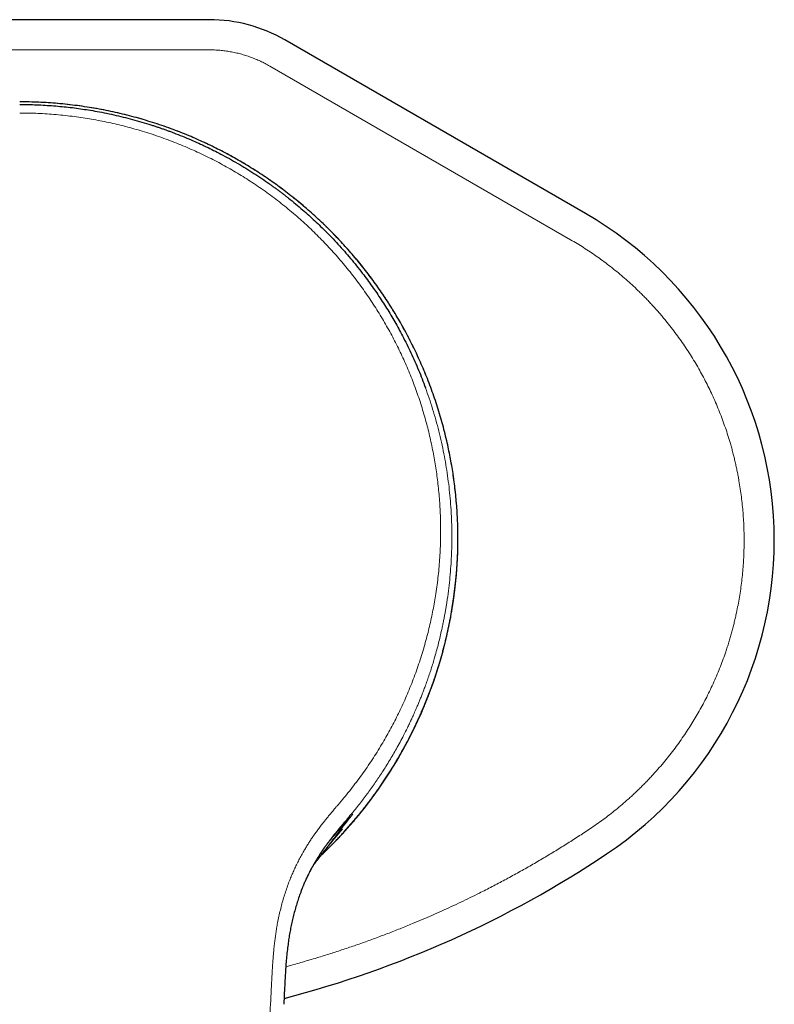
# Model space of a CAD drawing. Header units: millimetres. Extents: x 8 to 802, y 12 to 450.
# Tile 3 of 28: x 332 to 382, y 155 to 220. Entities that reach past the tile are written whole.
import ezdxf

# ---------------------------------------------------------------- set-up
doc = ezdxf.new("R2010")
doc.units = ezdxf.units.MM

msp = doc.modelspace()

# ---------------------------------------------------------------- linework, layer by layer
at = {"color": 7, "linetype": 'Continuous', "lineweight": 30}
for p, q in [((344.565, 219.863), (319.435, 219.863)), ((369.5, 207.014), (349.565, 218.523)), ((352.226, 165.037), (352.221, 165.031)), ((349.552, 155.733), (349.497, 154.612))]:
    msp.add_line(p, q, dxfattribs=at)
at = {"color": 8, "linetype": 'Continuous', "lineweight": 0}
for p, q in [((344.565, 217.863), (319.435, 217.863)), ((368.5, 205.282), (348.565, 216.791)), ((361.039, 185.613), (361.04, 185.609))]:
    msp.add_line(p, q, dxfattribs=at)
at = {"color": 7, "linetype": 'Continuous', "lineweight": 30}
for centre, radius, start, end in [((344.565, 209.863), 10, 60, 90), ((357, 185.363), 25, 303.74899, 60), ((332.001, 185.561), 29.04, 313.35313, 359.46566), ((332, 222.78), 70, 284.49172, 303.74899)]:
    msp.add_arc(centre, radius, start, end, dxfattribs=at)
at = {"color": 8, "linetype": 'Continuous', "lineweight": 0}
for points, knots in [([(348.565, 216.791), (348.463, 216.848), (348.26, 216.962), (347.947, 217.116), (347.628, 217.257), (347.303, 217.383), (346.972, 217.495), (346.636, 217.593), (346.296, 217.676), (345.954, 217.744), (345.61, 217.797), (345.263, 217.835), (344.915, 217.859), (344.682, 217.862), (344.565, 217.863)], [0, 0, 0, 0, 0.083581, 0.16685, 0.249967, 0.333091, 0.416382, 0.499999, 0.583581, 0.66685, 0.749967, 0.833091, 0.916383, 1, 1, 1, 1]), ([(361.04, 185.609), (361.039, 185.749), (361.036, 186.024), (361.024, 186.431), (361.008, 186.827), (360.986, 187.21), (360.961, 187.582), (360.932, 187.936), (360.901, 188.272), (360.868, 188.591), (360.832, 188.899), (360.795, 189.196), (360.756, 189.484), (360.715, 189.76), (360.673, 190.027), (360.631, 190.283), (360.588, 190.528), (360.555, 190.709), (360.532, 190.829), (360.52, 190.891), (360.508, 190.953), (360.497, 191.013), (360.485, 191.073), (360.472, 191.139), (360.456, 191.216), (360.425, 191.368), (360.378, 191.588), (360.3, 191.937), (360.203, 192.347), (360.083, 192.817), (359.958, 193.276), (359.827, 193.726), (359.691, 194.166), (359.543, 194.621), (359.382, 195.091), (359.206, 195.572), (359.026, 196.041), (358.891, 196.377), (358.804, 196.585), (358.768, 196.671), (358.731, 196.757), (358.695, 196.843), (358.658, 196.928), (358.621, 197.014), (358.528, 197.225), (358.385, 197.543), (358.186, 197.965), (357.979, 198.388), (357.754, 198.829), (357.51, 199.286), (357.28, 199.699), (357.066, 200.07), (356.869, 200.4), (356.67, 200.725), (356.468, 201.045), (356.259, 201.367), (356.039, 201.696), (355.777, 202.076), (355.477, 202.496), (355.138, 202.951), (354.793, 203.396), (354.442, 203.831), (354.087, 204.253), (353.73, 204.663), (353.37, 205.061), (353.006, 205.448), (352.721, 205.742), (352.518, 205.945), (352.399, 206.063), (352.28, 206.179), (352.16, 206.295), (352.04, 206.411), (351.919, 206.525), (351.727, 206.705), (351.462, 206.947), (351.101, 207.267), (350.714, 207.599), (350.299, 207.941), (349.871, 208.282), (349.428, 208.621), (348.969, 208.957), (348.507, 209.282), (348.04, 209.598), (347.569, 209.903), (347.094, 210.197), (346.616, 210.481), (346.135, 210.755), (345.651, 211.018), (345.166, 211.27), (344.683, 211.51), (344.2, 211.738), (343.715, 211.957), (343.319, 212.127), (343.015, 212.253), (342.803, 212.338), (342.591, 212.422), (342.378, 212.505), (342.164, 212.585), (341.95, 212.664), (341.735, 212.742), (341.442, 212.845), (341.068, 212.97), (340.614, 213.115), (340.106, 213.268), (339.545, 213.426), (338.929, 213.584), (338.31, 213.728), (337.685, 213.86), (337.055, 213.979), (336.42, 214.083), (335.783, 214.174), (335.145, 214.251), (334.511, 214.312), (333.88, 214.36), (333.253, 214.394), (332.626, 214.415), (332.209, 214.417), (332, 214.419)], [0, 0, 0, 0, 0.009381, 0.018506, 0.027374, 0.035986, 0.044342, 0.052442, 0.059844, 0.067018, 0.073965, 0.080684, 0.087176, 0.09344, 0.099476, 0.105285, 0.110866, 0.11622, 0.117652, 0.119068, 0.120466, 0.121847, 0.12321, 0.124557, 0.126364, 0.128456, 0.13499, 0.141464, 0.152469, 0.163296, 0.173944, 0.184414, 0.194705, 0.204818, 0.216507, 0.22795, 0.239144, 0.250091, 0.25218, 0.254264, 0.256345, 0.258422, 0.260495, 0.262564, 0.264629, 0.275917, 0.285896, 0.295782, 0.307429, 0.318943, 0.330324, 0.338945, 0.347488, 0.355953, 0.364341, 0.372652, 0.381544, 0.390656, 0.403323, 0.415885, 0.428344, 0.440699, 0.45295, 0.464882, 0.476714, 0.488446, 0.500079, 0.503766, 0.507448, 0.511125, 0.514797, 0.518464, 0.522125, 0.525782, 0.535811, 0.545802, 0.557646, 0.569436, 0.581172, 0.593687, 0.60614, 0.618533, 0.630864, 0.643135, 0.655345, 0.667495, 0.679585, 0.691615, 0.703586, 0.715285, 0.726927, 0.738513, 0.750042, 0.755021, 0.759997, 0.764969, 0.769938, 0.774903, 0.779865, 0.784824, 0.789779, 0.80015, 0.810506, 0.820848, 0.834676, 0.848478, 0.862256, 0.87601, 0.889988, 0.903943, 0.917874, 0.931781, 0.945666, 0.959281, 0.972874, 0.986447, 1, 1, 1, 1]), ([(353.46, 168.267), (353.588, 168.423), (353.845, 168.735), (354.217, 169.214), (354.579, 169.699), (354.93, 170.191), (355.269, 170.691), (355.598, 171.198), (355.906, 171.697), (356.195, 172.186), (356.465, 172.666), (356.726, 173.151), (356.977, 173.641), (357.218, 174.136), (357.456, 174.651), (357.69, 175.185), (357.919, 175.74), (358.135, 176.299), (358.34, 176.863), (358.532, 177.431), (358.711, 178.004), (358.875, 178.566), (359.022, 179.116), (359.154, 179.651), (359.275, 180.19), (359.386, 180.73), (359.485, 181.273), (359.577, 181.836), (359.66, 182.418), (359.732, 183.02), (359.791, 183.621), (359.836, 184.224), (359.868, 184.828), (359.887, 185.433), (359.893, 186.023), (359.886, 186.597), (359.868, 187.154), (359.839, 187.71), (359.799, 188.266), (359.748, 188.82), (359.685, 189.368), (359.613, 189.907), (359.532, 190.439), (359.44, 190.968), (359.338, 191.496), (359.225, 192.021), (359.102, 192.545), (358.968, 193.069), (358.821, 193.602), (358.659, 194.142), (358.484, 194.687), (358.298, 195.229), (358.099, 195.767), (357.89, 196.302), (357.672, 196.826), (357.446, 197.339), (357.213, 197.84), (356.969, 198.338), (356.715, 198.831), (356.45, 199.321), (356.174, 199.806), (355.888, 200.287), (355.587, 200.769), (355.273, 201.252), (354.943, 201.735), (354.602, 202.213), (354.251, 202.684), (353.889, 203.148), (353.523, 203.599), (353.152, 204.036), (352.779, 204.459), (352.398, 204.874), (352.008, 205.282), (351.609, 205.681), (351.202, 206.074), (350.786, 206.459), (350.355, 206.842), (349.907, 207.223), (349.445, 207.6), (348.975, 207.967), (348.497, 208.323), (348.012, 208.669), (347.526, 208.999), (347.04, 209.315), (346.556, 209.615), (346.064, 209.906), (345.566, 210.188), (345.06, 210.459), (344.548, 210.721), (344.031, 210.972), (343.501, 211.216), (342.958, 211.452), (342.403, 211.68), (341.841, 211.897), (341.275, 212.101), (340.703, 212.294), (340.135, 212.472), (339.573, 212.636), (339.017, 212.785), (338.458, 212.924), (337.896, 213.05), (337.332, 213.166), (336.765, 213.27), (336.195, 213.362), (335.613, 213.445), (335.02, 213.516), (334.417, 213.575), (333.814, 213.621), (333.21, 213.654), (332.605, 213.675), (332.202, 213.678), (332, 213.679)], [0, 0, 0, 0, 0.009955, 0.019912, 0.029874, 0.039846, 0.049832, 0.059836, 0.06982, 0.078959, 0.088097, 0.097238, 0.106385, 0.115541, 0.124708, 0.134712, 0.144707, 0.154697, 0.164685, 0.174675, 0.184673, 0.194709, 0.203906, 0.213092, 0.222271, 0.231445, 0.240618, 0.249794, 0.259849, 0.269877, 0.279885, 0.289875, 0.299853, 0.309823, 0.319828, 0.328989, 0.338129, 0.347252, 0.356361, 0.36546, 0.374551, 0.383308, 0.392042, 0.400759, 0.40946, 0.418149, 0.42683, 0.435506, 0.444279, 0.453469, 0.462642, 0.471803, 0.480955, 0.490102, 0.499249, 0.508012, 0.516772, 0.525532, 0.534296, 0.543068, 0.551851, 0.56065, 0.56941, 0.57857, 0.587724, 0.596876, 0.606032, 0.615194, 0.624368, 0.633126, 0.64187, 0.650605, 0.659332, 0.668058, 0.676784, 0.685516, 0.694294, 0.70348, 0.71265, 0.72181, 0.730963, 0.740114, 0.749267, 0.757995, 0.766728, 0.77547, 0.784225, 0.792996, 0.801787, 0.810603, 0.819361, 0.828523, 0.837689, 0.846862, 0.856047, 0.865247, 0.874467, 0.883248, 0.892022, 0.900792, 0.909561, 0.918332, 0.927111, 0.935899, 0.94472, 0.953951, 0.963169, 0.972379, 0.981585, 0.990791, 1, 1, 1, 1]), ([(369.778, 166.239), (369.926, 166.339), (370.223, 166.54), (370.658, 166.854), (371.085, 167.177), (371.504, 167.509), (371.915, 167.851), (372.263, 168.154), (372.55, 168.414), (372.781, 168.629), (373.009, 168.847), (373.233, 169.068), (373.456, 169.292), (373.675, 169.52), (373.891, 169.751), (374.158, 170.044), (374.472, 170.401), (374.828, 170.827), (375.172, 171.259), (375.506, 171.7), (375.828, 172.148), (376.134, 172.595), (376.424, 173.04), (376.698, 173.483), (376.962, 173.933), (377.216, 174.39), (377.466, 174.862), (377.709, 175.35), (377.944, 175.851), (378.167, 176.358), (378.377, 176.869), (378.575, 177.384), (378.735, 177.833), (378.862, 178.213), (378.961, 178.523), (379.056, 178.835), (379.146, 179.148), (379.232, 179.463), (379.313, 179.779), (379.39, 180.097), (379.478, 180.484), (379.574, 180.942), (379.671, 181.469), (379.755, 181.998), (379.828, 182.528), (379.887, 183.059), (379.934, 183.581), (379.968, 184.094), (379.99, 184.598), (380.001, 185.103), (380.001, 185.609), (379.99, 186.126), (379.966, 186.652), (379.93, 187.187), (379.882, 187.72), (379.821, 188.252), (379.748, 188.781), (379.674, 189.236), (379.605, 189.618), (379.544, 189.927), (379.479, 190.236), (379.41, 190.543), (379.337, 190.851), (379.259, 191.157), (379.177, 191.463), (379.07, 191.844), (378.932, 192.299), (378.758, 192.826), (378.573, 193.347), (378.375, 193.863), (378.165, 194.374), (377.947, 194.869), (377.722, 195.35), (377.49, 195.817), (377.247, 196.279), (376.994, 196.736), (376.724, 197.197), (376.439, 197.661), (376.137, 198.126), (375.825, 198.583), (375.502, 199.031), (375.169, 199.471), (374.872, 199.844), (374.616, 200.153), (374.405, 200.4), (374.191, 200.645), (373.972, 200.887), (373.75, 201.126), (373.525, 201.362), (373.295, 201.596), (373.013, 201.875), (372.675, 202.198), (372.278, 202.559), (371.874, 202.91), (371.462, 203.251), (371.042, 203.582), (370.624, 203.897), (370.206, 204.197), (369.79, 204.482), (369.367, 204.758), (368.937, 205.026), (368.646, 205.196), (368.5, 205.282)], [0, 0, 0, 0, 0.011519, 0.023011, 0.034483, 0.045939, 0.057388, 0.068834, 0.075581, 0.082331, 0.089084, 0.095843, 0.102609, 0.109382, 0.116165, 0.122957, 0.134861, 0.146736, 0.158588, 0.170423, 0.18225, 0.194075, 0.205228, 0.216392, 0.227571, 0.238772, 0.25, 0.261904, 0.273778, 0.28563, 0.297466, 0.309293, 0.321117, 0.328087, 0.33506, 0.342038, 0.349022, 0.356013, 0.363012, 0.370022, 0.377043, 0.388561, 0.400053, 0.411523, 0.42298, 0.434428, 0.445874, 0.456671, 0.467476, 0.478296, 0.489136, 0.5, 0.511518, 0.523009, 0.53448, 0.545937, 0.557385, 0.568831, 0.575578, 0.582328, 0.589082, 0.595841, 0.602607, 0.609381, 0.616164, 0.622957, 0.634861, 0.646736, 0.658588, 0.670423, 0.68225, 0.694075, 0.705228, 0.716392, 0.727571, 0.738772, 0.75, 0.761904, 0.773778, 0.78563, 0.797466, 0.809293, 0.821117, 0.828087, 0.83506, 0.842038, 0.849022, 0.856013, 0.863012, 0.870022, 0.877043, 0.888562, 0.900054, 0.911526, 0.922982, 0.934431, 0.945877, 0.956673, 0.967478, 0.978298, 0.989137, 1, 1, 1, 1]), ([(358.885, 195.472), (358.969, 195.24), (359.136, 194.772), (359.365, 194.061), (359.578, 193.337), (359.773, 192.602), (359.951, 191.855), (360.106, 191.111), (360.24, 190.372), (360.354, 189.638), (360.45, 188.895), (360.527, 188.144), (360.566, 187.627), (360.583, 187.347), (360.585, 187.305), (360.588, 187.264), (360.59, 187.222), (360.593, 187.18), (360.595, 187.138), (360.6, 187.032), (360.612, 186.798), (360.624, 186.449), (360.633, 186.045), (360.637, 185.621), (360.634, 185.162), (360.622, 184.665), (360.598, 184.098), (360.558, 183.456), (360.495, 182.737), (360.411, 181.999), (360.33, 181.417), (360.263, 180.994), (360.219, 180.732), (360.171, 180.463), (360.119, 180.185), (360.063, 179.899), (360.001, 179.606), (359.927, 179.265), (359.836, 178.875), (359.726, 178.435), (359.605, 177.98), (359.481, 177.545), (359.356, 177.13), (359.234, 176.746), (359.11, 176.371), (358.987, 176.018), (358.869, 175.691), (358.755, 175.388), (358.647, 175.109), (358.545, 174.852), (358.445, 174.607), (358.348, 174.376), (358.255, 174.161), (358.173, 173.973), (358.101, 173.813), (358.041, 173.68), (357.999, 173.59), (357.972, 173.532), (357.957, 173.499), (357.942, 173.466), (357.926, 173.433), (357.911, 173.4), (357.876, 173.325), (357.801, 173.169), (357.65, 172.858), (357.445, 172.451), (357.203, 171.992), (356.897, 171.435), (356.508, 170.767), (356.041, 170.02), (355.565, 169.308), (355.083, 168.631), (354.579, 167.961), (354.225, 167.525), (354.047, 167.306)], [0, 0, 0, 0, 0.024076, 0.048429, 0.073061, 0.097972, 0.123164, 0.148638, 0.172915, 0.197444, 0.222225, 0.247259, 0.272548, 0.273929, 0.275313, 0.276702, 0.278094, 0.27949, 0.28089, 0.282293, 0.290083, 0.30428, 0.31727, 0.330554, 0.346754, 0.363371, 0.380407, 0.403878, 0.428098, 0.453068, 0.478788, 0.48744, 0.496386, 0.505624, 0.515155, 0.524979, 0.535096, 0.545505, 0.560294, 0.575637, 0.591533, 0.607981, 0.621537, 0.635446, 0.648923, 0.661552, 0.673394, 0.684259, 0.694366, 0.703714, 0.712305, 0.721231, 0.729158, 0.736087, 0.742018, 0.746951, 0.750886, 0.752122, 0.753358, 0.754594, 0.755831, 0.757069, 0.758306, 0.764149, 0.774607, 0.793363, 0.810198, 0.827117, 0.857536, 0.888223, 0.915847, 0.943685, 0.971736, 1, 1, 1, 1]), ([(361.039, 185.29), (361.04, 185.326), (361.04, 185.398), (361.04, 185.505), (361.04, 185.574), (361.04, 185.609)], [0, 0, 0, 0, 0.3339332, 0.6664594, 1, 1, 1, 1]), ([(348.695, 156.082), (348.697, 156.14), (348.703, 156.252), (348.711, 156.412), (348.719, 156.557), (348.726, 156.688), (348.732, 156.79), (348.736, 156.867), (348.739, 156.928), (348.743, 156.996), (348.748, 157.073), (348.753, 157.153), (348.758, 157.232), (348.764, 157.324), (348.771, 157.429), (348.78, 157.545), (348.788, 157.657), (348.797, 157.772), (348.807, 157.89), (348.818, 158.012), (348.829, 158.135), (348.848, 158.331), (348.876, 158.596), (348.917, 158.928), (348.961, 159.252), (349.012, 159.58), (349.074, 159.942), (349.151, 160.337), (349.244, 160.754), (349.345, 161.164), (349.457, 161.567), (349.58, 161.967), (349.713, 162.361), (349.849, 162.728), (349.985, 163.07), (350.122, 163.389), (350.269, 163.707), (350.424, 164.025), (350.587, 164.338), (350.744, 164.624), (350.893, 164.882), (351.032, 165.115), (351.176, 165.344), (351.321, 165.567), (351.468, 165.783), (351.624, 166.003), (351.792, 166.234), (351.977, 166.477), (352.118, 166.658), (352.213, 166.778), (352.258, 166.833), (352.303, 166.889), (352.348, 166.945), (352.39, 166.997), (352.446, 167.064), (352.517, 167.151), (352.606, 167.258), (352.698, 167.367), (352.791, 167.477), (352.869, 167.57), (352.933, 167.644), (352.979, 167.699), (353.027, 167.755), (353.073, 167.809), (353.116, 167.86), (353.167, 167.92), (353.224, 167.987), (353.285, 168.059), (353.339, 168.122), (353.385, 168.178), (353.425, 168.225), (353.449, 168.254), (353.46, 168.267)], [0, 0, 0, 0, 0.012837, 0.02461, 0.035316, 0.044957, 0.053533, 0.05788, 0.06189, 0.067015, 0.073024, 0.078943, 0.084771, 0.090508, 0.09929, 0.10785, 0.116188, 0.124305, 0.133172, 0.142375, 0.151493, 0.160528, 0.185878, 0.210549, 0.234543, 0.258468, 0.284082, 0.316275, 0.347949, 0.379123, 0.410313, 0.441394, 0.472377, 0.503284, 0.528925, 0.554832, 0.58102, 0.607501, 0.634149, 0.660303, 0.680732, 0.70106, 0.721293, 0.741438, 0.760885, 0.780023, 0.802164, 0.825057, 0.848707, 0.854012, 0.859354, 0.864733, 0.870149, 0.875602, 0.879786, 0.889836, 0.900886, 0.911048, 0.921929, 0.933532, 0.938296, 0.944109, 0.949666, 0.954966, 0.96001, 0.964798, 0.972709, 0.979802, 0.986078, 0.991536, 0.996177, 1, 1, 1, 1]), ([(354.047, 167.306), (353.939, 167.178), (353.725, 166.921), (353.401, 166.541), (353.082, 166.158), (352.791, 165.799), (352.531, 165.462), (352.3, 165.148), (352.077, 164.828), (351.861, 164.501), (351.654, 164.165), (351.456, 163.822), (351.267, 163.474), (351.089, 163.12), (350.921, 162.761), (350.776, 162.43), (350.692, 162.215), (350.657, 162.124)], [0, 0, 0, 0, 0.080216, 0.160164, 0.239997, 0.31981, 0.382543, 0.445305, 0.508087, 0.57086, 0.634851, 0.698695, 0.762335, 0.825918, 0.889498, 0.953018, 1, 1, 1, 1]), ([(351.751, 164.21), (351.863, 164.355), (352.107, 164.671), (352.478, 165.161), (352.87, 165.678), (353.266, 166.194), (353.665, 166.708), (353.938, 167.046), (354.075, 167.215)], [0, 0, 0, 0, 0.144693, 0.315317, 0.486309, 0.657515, 0.828787, 1, 1, 1, 1]), ([(354.075, 167.215), (354.027, 167.16), (353.931, 167.049), (353.775, 166.874), (353.61, 166.689), (353.436, 166.495), (353.255, 166.291), (353.067, 166.079), (352.876, 165.856), (352.68, 165.622), (352.492, 165.388), (352.34, 165.193), (352.255, 165.077), (352.226, 165.037)], [0, 0, 0, 0, 0.09571, 0.192053, 0.28903, 0.386606, 0.484721, 0.58153, 0.678696, 0.776133, 0.873765, 0.956715, 1, 1, 1, 1]), ([(349.63, 157.105), (349.686, 157.12), (349.9, 157.177), (350.272, 157.28), (350.746, 157.414), (351.219, 157.551), (351.692, 157.693), (352.291, 157.876), (353.015, 158.106), (353.861, 158.387), (354.704, 158.679), (355.542, 158.982), (356.376, 159.296), (357.205, 159.621), (357.972, 159.933), (358.676, 160.229), (359.319, 160.507), (359.959, 160.792), (360.597, 161.083), (361.227, 161.379), (361.847, 161.679), (362.538, 162.021), (363.304, 162.411), (364.143, 162.853), (364.976, 163.308), (365.803, 163.773), (366.617, 164.248), (367.421, 164.731), (368.213, 165.222), (369, 165.724), (369.519, 166.067), (369.778, 166.239)], [0, 0, 0, 0, 0.007757, 0.029925, 0.052101, 0.074286, 0.09648, 0.118686, 0.158864, 0.199011, 0.239134, 0.27924, 0.319336, 0.359429, 0.399525, 0.431037, 0.462558, 0.494092, 0.525643, 0.557214, 0.588076, 0.618617, 0.661348, 0.704056, 0.746749, 0.789435, 0.832122, 0.874058, 0.91601, 0.957989, 1, 1, 1, 1]), ([(345.15, 104.744), (345.218, 105.521), (345.354, 107.074), (345.553, 109.402), (345.747, 111.727), (345.938, 114.05), (346.124, 116.37), (346.306, 118.687), (346.479, 120.937), (346.643, 123.121), (346.799, 125.239), (346.951, 127.354), (347.1, 129.467), (347.246, 131.576), (347.387, 133.682), (347.526, 135.786), (347.661, 137.888), (347.793, 139.988), (347.921, 142.086), (348.046, 144.18), (348.165, 146.23), (348.279, 148.237), (348.387, 150.201), (348.492, 152.162), (348.595, 154.123), (348.661, 155.428), (348.695, 156.082)], [0, 0, 0, 0, 0.0448, 0.0896132, 0.1344253, 0.1792306, 0.2240293, 0.2688255, 0.3136243, 0.3546959, 0.3957738, 0.4368546, 0.4779293, 0.5189827, 0.5600216, 0.6010709, 0.64214, 0.6832253, 0.7243158, 0.7653971, 0.8064575, 0.8451475, 0.8838196, 0.9224921, 0.9612004, 1, 1, 1, 1])]:
    msp.add_open_spline(points, degree=3, knots=knots, dxfattribs=at)
at = {"color": 7, "linetype": 'Continuous', "lineweight": 30}
for points, knots in [([(361.04, 185.613), (361.038, 185.808), (361.033, 186.197), (361.011, 186.78), (360.978, 187.362), (360.933, 187.944), (360.877, 188.525), (360.81, 189.093), (360.733, 189.65), (360.648, 190.194), (360.552, 190.736), (360.446, 191.276), (360.325, 191.835), (360.188, 192.413), (360.033, 193.008), (359.866, 193.6), (359.686, 194.189), (359.493, 194.774), (359.288, 195.354), (359.071, 195.931), (358.845, 196.494), (358.611, 197.042), (358.37, 197.577), (358.119, 198.107), (357.856, 198.632), (357.583, 199.152), (357.305, 199.657), (357.022, 200.147), (356.735, 200.622), (356.439, 201.092), (356.135, 201.556), (355.821, 202.014), (355.498, 202.467), (355.166, 202.914), (354.826, 203.354), (354.477, 203.788), (354.122, 204.214), (353.76, 204.63), (353.393, 205.037), (353.018, 205.437), (352.625, 205.841), (352.213, 206.247), (351.782, 206.655), (351.343, 207.055), (350.895, 207.446), (350.439, 207.828), (349.984, 208.194), (349.53, 208.543), (349.079, 208.878), (348.62, 209.204), (348.156, 209.521), (347.684, 209.829), (347.207, 210.128), (346.724, 210.418), (346.235, 210.699), (345.74, 210.971), (345.243, 211.231), (344.743, 211.48), (344.242, 211.719), (343.736, 211.948), (343.199, 212.179), (342.629, 212.41), (342.028, 212.638), (341.421, 212.853), (340.809, 213.055), (340.196, 213.243), (339.583, 213.416), (338.97, 213.574), (338.353, 213.719), (337.729, 213.852), (337.098, 213.971), (336.461, 214.077), (335.822, 214.169), (335.18, 214.247), (334.541, 214.31), (333.904, 214.359), (333.27, 214.393), (332.635, 214.415), (332.212, 214.418), (332, 214.419)], [0, 0, 0, 0, 0.013076, 0.026152, 0.039227, 0.052302, 0.065376, 0.07845, 0.090776, 0.103102, 0.115427, 0.127752, 0.140077, 0.153832, 0.167586, 0.18134, 0.195094, 0.208847, 0.2226, 0.236352, 0.250105, 0.263173, 0.276241, 0.289309, 0.302377, 0.315444, 0.328511, 0.340831, 0.353152, 0.365471, 0.377791, 0.39011, 0.402429, 0.414748, 0.427067, 0.439385, 0.451704, 0.463802, 0.475901, 0.487999, 0.500098, 0.513163, 0.526229, 0.539294, 0.552359, 0.565425, 0.57849, 0.590809, 0.603128, 0.615446, 0.627765, 0.640083, 0.652401, 0.664719, 0.677037, 0.689355, 0.701673, 0.71377, 0.725867, 0.737964, 0.750061, 0.764058, 0.778054, 0.79205, 0.806045, 0.820041, 0.833787, 0.847533, 0.861279, 0.875025, 0.889021, 0.903018, 0.917015, 0.931012, 0.945009, 0.958757, 0.972504, 0.986252, 1, 1, 1, 1]), ([(332, 214.246), (332.188, 214.245), (332.565, 214.242), (333.128, 214.225), (333.69, 214.198), (334.249, 214.159), (334.803, 214.11), (335.352, 214.051), (335.894, 213.982), (336.433, 213.902), (337.003, 213.808), (337.604, 213.695), (338.233, 213.562), (338.858, 213.415), (339.477, 213.255), (340.091, 213.082), (340.57, 212.935), (340.917, 212.823), (341.135, 212.751), (341.352, 212.677), (341.568, 212.602), (341.782, 212.525), (341.996, 212.446), (342.332, 212.319), (342.788, 212.14), (343.338, 211.909), (343.861, 211.677), (344.357, 211.446), (344.846, 211.207), (345.358, 210.944), (345.891, 210.656), (346.445, 210.341), (346.987, 210.016), (347.52, 209.681), (348.041, 209.337), (348.444, 209.058), (348.735, 208.851), (348.917, 208.719), (349.097, 208.585), (349.276, 208.451), (349.454, 208.315), (349.631, 208.179), (349.908, 207.96), (350.282, 207.657), (350.731, 207.277), (351.154, 206.904), (351.552, 206.539), (351.941, 206.168), (352.347, 205.767), (352.766, 205.335), (353.197, 204.872), (353.616, 204.401), (354.022, 203.923), (354.416, 203.438), (354.781, 202.969), (355.118, 202.517), (355.43, 202.082), (355.733, 201.641), (356.029, 201.195), (356.314, 200.745), (356.59, 200.293), (356.856, 199.838), (357.113, 199.379), (357.378, 198.885), (357.648, 198.356), (357.921, 197.791), (358.181, 197.22), (358.429, 196.643), (358.666, 196.06), (358.812, 195.668), (358.885, 195.472)], [0, 0, 0, 0, 0.015984, 0.031927, 0.047829, 0.06369, 0.079511, 0.095009, 0.110469, 0.12589, 0.141273, 0.159535, 0.177743, 0.195898, 0.213999, 0.232047, 0.250042, 0.256557, 0.26306, 0.269551, 0.276029, 0.282494, 0.288947, 0.295387, 0.313033, 0.330585, 0.346178, 0.361696, 0.37714, 0.39251, 0.410712, 0.428809, 0.446804, 0.464696, 0.482485, 0.500173, 0.506587, 0.512994, 0.519393, 0.525785, 0.532169, 0.538545, 0.544914, 0.562391, 0.579811, 0.595319, 0.610783, 0.626203, 0.641581, 0.659833, 0.678025, 0.696158, 0.714234, 0.732252, 0.750214, 0.765685, 0.78118, 0.7967, 0.812245, 0.827815, 0.843132, 0.858475, 0.873843, 0.889238, 0.9076, 0.926, 0.944439, 0.962919, 0.981439, 1, 1, 1, 1]), ([(361.04, 185.29), (361.04, 185.327), (361.04, 185.399), (361.041, 185.507), (361.04, 185.578), (361.04, 185.613)], [0, 0, 0, 0, 0.333439, 0.666786, 1, 1, 1, 1]), ([(351.929, 164.438), (351.997, 164.502), (352.14, 164.638), (352.357, 164.85), (352.581, 165.072), (352.802, 165.297), (353.021, 165.524), (353.238, 165.753), (353.452, 165.985), (353.663, 166.22), (353.872, 166.456), (354.079, 166.695), (354.283, 166.937), (354.484, 167.18), (354.683, 167.426), (354.879, 167.674), (355.072, 167.924), (355.263, 168.176), (355.451, 168.431), (355.636, 168.687), (355.818, 168.945), (355.998, 169.206), (356.175, 169.468), (356.349, 169.733), (356.52, 169.999), (356.688, 170.268), (356.854, 170.538), (357.016, 170.81), (357.175, 171.083), (357.332, 171.359), (357.485, 171.636), (357.636, 171.915), (357.783, 172.196), (357.928, 172.478), (358.069, 172.762), (358.207, 173.047), (358.342, 173.334), (358.474, 173.623), (358.603, 173.913), (358.729, 174.204), (358.851, 174.497), (358.971, 174.791), (359.087, 175.087), (359.2, 175.383), (359.309, 175.681), (359.416, 175.981), (359.519, 176.281), (359.619, 176.583), (359.715, 176.885), (359.808, 177.189), (359.898, 177.494), (359.985, 177.8), (360.068, 178.106), (360.148, 178.414), (360.225, 178.723), (360.298, 179.032), (360.368, 179.342), (360.434, 179.654), (360.497, 179.965), (360.557, 180.278), (360.613, 180.591), (360.666, 180.905), (360.715, 181.219), (360.761, 181.534), (360.803, 181.85), (360.842, 182.166), (360.878, 182.482), (360.91, 182.799), (360.938, 183.116), (360.963, 183.434), (360.985, 183.752), (361.003, 184.07), (361.018, 184.388), (361.029, 184.707), (361.036, 185.008), (361.038, 185.202), (361.039, 185.29)], [0, 0, 0, 0, 0.011898, 0.025381, 0.038868, 0.052358, 0.065851, 0.079347, 0.092846, 0.106348, 0.119853, 0.133361, 0.146871, 0.160384, 0.1739, 0.187418, 0.200939, 0.214463, 0.227989, 0.241517, 0.255048, 0.268582, 0.282117, 0.295655, 0.309195, 0.322738, 0.336283, 0.34983, 0.363379, 0.37693, 0.390483, 0.404039, 0.417596, 0.431156, 0.444718, 0.458281, 0.471847, 0.485415, 0.498984, 0.512556, 0.526129, 0.539704, 0.553281, 0.56686, 0.580441, 0.594024, 0.607609, 0.621195, 0.634783, 0.648373, 0.661965, 0.675558, 0.689153, 0.70275, 0.716349, 0.729949, 0.743552, 0.757155, 0.770761, 0.784368, 0.797977, 0.811588, 0.8252, 0.838814, 0.85243, 0.866047, 0.879666, 0.893287, 0.906909, 0.920533, 0.934158, 0.947786, 0.961414, 0.975045, 0.988677, 1, 1, 1, 1]), ([(351.752, 164.21), (351.763, 164.225), (351.784, 164.252), (351.811, 164.287), (351.833, 164.315), (351.849, 164.336), (351.862, 164.352), (351.89, 164.388), (351.95, 164.464), (352.037, 164.575), (352.137, 164.702), (352.222, 164.809), (352.295, 164.9), (352.355, 164.976), (352.416, 165.052), (352.475, 165.125), (352.529, 165.192), (352.573, 165.246), (352.608, 165.289), (352.635, 165.323), (352.664, 165.358), (352.688, 165.388), (352.711, 165.416), (352.731, 165.441), (352.753, 165.467), (352.773, 165.492), (352.793, 165.516), (352.811, 165.539), (352.829, 165.561), (352.848, 165.583), (352.867, 165.607), (352.889, 165.634), (352.912, 165.661), (352.931, 165.685), (352.947, 165.705), (352.96, 165.721), (352.973, 165.736), (352.986, 165.752), (353, 165.769), (353.015, 165.787), (353.028, 165.802), (353.039, 165.817), (353.049, 165.828), (353.058, 165.839), (353.066, 165.849), (353.076, 165.861), (353.087, 165.874), (353.099, 165.889), (353.11, 165.902), (353.12, 165.914), (353.128, 165.924), (353.135, 165.932), (353.143, 165.941), (353.153, 165.954), (353.165, 165.969), (353.179, 165.985), (353.192, 166.001), (353.203, 166.015), (353.214, 166.027), (353.224, 166.039), (353.234, 166.052), (353.245, 166.065), (353.258, 166.08), (353.273, 166.099), (353.29, 166.118), (353.305, 166.136), (353.319, 166.153), (353.33, 166.167), (353.34, 166.178), (353.347, 166.187), (353.354, 166.195), (353.359, 166.201), (353.364, 166.207), (353.369, 166.213), (353.373, 166.217), (353.376, 166.221), (353.38, 166.226), (353.383, 166.229), (353.386, 166.233), (353.388, 166.235), (353.389, 166.237), (353.389, 166.237), (353.389, 166.237)], [0, 0, 0, 0, 0.012744, 0.023164, 0.031262, 0.037045, 0.041856, 0.046647, 0.069165, 0.110464, 0.148789, 0.188732, 0.213415, 0.238896, 0.265304, 0.291923, 0.316404, 0.338428, 0.35143, 0.364863, 0.37766, 0.391421, 0.400922, 0.411163, 0.422166, 0.433194, 0.442726, 0.452802, 0.462164, 0.471384, 0.482143, 0.494844, 0.507593, 0.519721, 0.528498, 0.536199, 0.542969, 0.55085, 0.560497, 0.569315, 0.577956, 0.585401, 0.591648, 0.596726, 0.602135, 0.60872, 0.61648, 0.625339, 0.633611, 0.640495, 0.646152, 0.650677, 0.655617, 0.663953, 0.674081, 0.685513, 0.696122, 0.705661, 0.714129, 0.722958, 0.732297, 0.742531, 0.75366, 0.771114, 0.789261, 0.807141, 0.824756, 0.842109, 0.854279, 0.86576, 0.876453, 0.88636, 0.895479, 0.903812, 0.912889, 0.923144, 0.935253, 0.949214, 0.963935, 0.977395, 0.989551, 1, 1, 1, 1]), ([(350.656, 162.125), (350.656, 162.126), (350.657, 162.129), (350.66, 162.137), (350.664, 162.145), (350.667, 162.155), (350.671, 162.165), (350.676, 162.178), (350.683, 162.196), (350.692, 162.217), (350.701, 162.24), (350.714, 162.272), (350.731, 162.314), (350.754, 162.371), (350.783, 162.44), (350.817, 162.519), (350.874, 162.652), (350.956, 162.835), (351.049, 163.033), (351.131, 163.2), (351.198, 163.335), (351.265, 163.463), (351.328, 163.584), (351.388, 163.695), (351.434, 163.778), (351.466, 163.834), (351.483, 163.865), (351.497, 163.89), (351.507, 163.907), (351.516, 163.923), (351.527, 163.943), (351.543, 163.971), (351.566, 164.01), (351.594, 164.059), (351.637, 164.132), (351.694, 164.226), (351.759, 164.333), (351.821, 164.432), (351.873, 164.514), (351.916, 164.581), (351.951, 164.634), (351.983, 164.684), (352.012, 164.728), (352.038, 164.766), (352.058, 164.796), (352.072, 164.817), (352.081, 164.83), (352.088, 164.84), (352.093, 164.848), (352.1, 164.858), (352.107, 164.868), (352.116, 164.882), (352.127, 164.897), (352.138, 164.914), (352.149, 164.929), (352.159, 164.943), (352.169, 164.958), (352.179, 164.972), (352.188, 164.985), (352.195, 164.995), (352.2, 165.002), (352.205, 165.009), (352.209, 165.015), (352.213, 165.021), (352.216, 165.025), (352.219, 165.029), (352.222, 165.033), (352.224, 165.036), (352.225, 165.038), (352.226, 165.039), (352.227, 165.04), (352.228, 165.041), (352.228, 165.042), (352.228, 165.042), (352.228, 165.042)], [0, 0, 0, 0, 0.010313, 0.019166, 0.026608, 0.031318, 0.035343, 0.038782, 0.04293, 0.047316, 0.052295, 0.057866, 0.067821, 0.079246, 0.094766, 0.112377, 0.131049, 0.181428, 0.232321, 0.26285, 0.293533, 0.322987, 0.350387, 0.375736, 0.399035, 0.407696, 0.41496, 0.420554, 0.424476, 0.427265, 0.431365, 0.438261, 0.447395, 0.458768, 0.472385, 0.499452, 0.525809, 0.551425, 0.576377, 0.592265, 0.607933, 0.623405, 0.637637, 0.649585, 0.659245, 0.666613, 0.669852, 0.672447, 0.675978, 0.680948, 0.687384, 0.695297, 0.706754, 0.719152, 0.730919, 0.742048, 0.752542, 0.767772, 0.781445, 0.793723, 0.806479, 0.820286, 0.834876, 0.85049, 0.866969, 0.882544, 0.899277, 0.914046, 0.926875, 0.939148, 0.951651, 0.964384, 0.987694, 1, 1, 1, 1]), ([(351.478, 163.857), (351.481, 163.86), (351.487, 163.869), (351.499, 163.885), (351.518, 163.909), (351.54, 163.938), (351.568, 163.974), (351.593, 164.006), (351.608, 164.025), (351.613, 164.032)], [0, 0, 0, 0, 0.052828, 0.158338, 0.281096, 0.458783, 0.663359, 0.894757, 1, 1, 1, 1]), ([(351.612, 164.032), (351.639, 164.066), (351.686, 164.125), (351.732, 164.185), (351.751, 164.21)], [0, 0, 0, 0, 0.574106, 1, 1, 1, 1]), ([(350.657, 162.124), (350.644, 162.092), (350.582, 161.938), (350.483, 161.655), (350.358, 161.276), (350.246, 160.895), (350.143, 160.511), (350.052, 160.128), (349.97, 159.745), (349.897, 159.361), (349.832, 158.974), (349.773, 158.56), (349.719, 158.116), (349.672, 157.644), (349.633, 157.169), (349.602, 156.691), (349.576, 156.212), (349.56, 155.893), (349.552, 155.733)], [0, 0, 0, 0, 0.0159559, 0.0775697, 0.1393633, 0.2009589, 0.2622583, 0.323431, 0.3834729, 0.4435542, 0.5037463, 0.5641092, 0.6362502, 0.7087215, 0.7814898, 0.8544445, 0.9273835, 1, 1, 1, 1])]:
    msp.add_open_spline(points, degree=3, knots=knots, dxfattribs=at)

doc.saveas('drawing.dxf')
